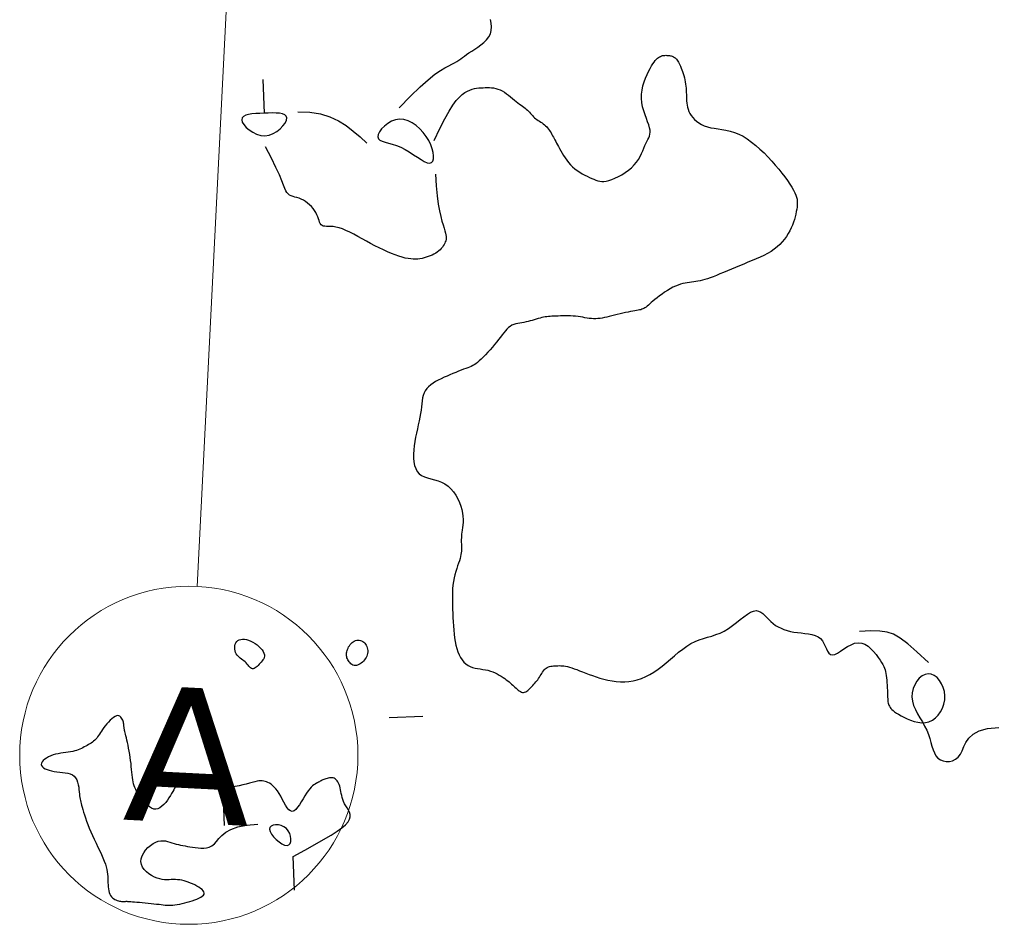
# Model space of a CAD drawing. Header units: millimetres. Extents: x 32690613 to 32693367, y 5343692 to 5344708.
# Tile 79 of 256: x 32692401 to 32692430, y 5343789 to 5343816. Entities that reach past the tile are written whole.
import ezdxf

# ---------------------------------------------------------------- set-up
doc = ezdxf.new("R2010")
doc.units = ezdxf.units.MM
doc.header["$LTSCALE"] = 20
doc.layers.get('0').update_dxf_attribs({"lineweight": 18})
doc.layers.get('Defpoints').update_dxf_attribs({"color": 11, "lineweight": 18})
doc.layers.add('02-DGM_HL_493.50', color=112, linetype='Continuous')
doc.styles.add('Verdana', font='verdana.ttf')

# ---------------------------------------------------------------- blocks, each defined once
blk = doc.blocks.new('A$C78070446')
blk.add_line((4469733.773, 5343068.963), (4469667.482, 5342330.093))
blk.add_circle((4469667.036, 5342325.113), 5)
at = {"insert": (4469667.036, 5342325.113), "char_height": 4, "attachment_point": 5, "rotation": 354.86, "line_spacing_factor": 0.252012, "style": 'Verdana'}
blk.add_mtext('A', dxfattribs=at)

msp = doc.modelspace()

# ---------------------------------------------------------------- linework, layer by layer
at = {"layer": '02-DGM_HL_493.50', "elevation": 493.5, "flags": 128}
for points in [[(32692412.355, 5343813.305), (32692412.689, 5343813.654), (32692412.972, 5343813.929), (32692413.21, 5343814.14), (32692413.409, 5343814.298), (32692413.573, 5343814.412), (32692413.707, 5343814.493), (32692413.818, 5343814.551), (32692413.91, 5343814.596), (32692413.988, 5343814.637), (32692414.056, 5343814.677), (32692414.116, 5343814.716), (32692414.173, 5343814.755), (32692414.228, 5343814.795), (32692414.285, 5343814.836), (32692414.348, 5343814.881), (32692414.419, 5343814.929), (32692414.5, 5343814.981), (32692414.589, 5343815.038), (32692414.681, 5343815.099), (32692414.772, 5343815.167), (32692414.859, 5343815.239), (32692414.937, 5343815.318), (32692415.002, 5343815.403), (32692415.05, 5343815.495), (32692415.077, 5343815.594), (32692415.086, 5343815.699), (32692415.078, 5343815.809), (32692415.054, 5343815.923)], [(32692413.394, 5343812.345), (32692413.556, 5343812.693), (32692413.701, 5343812.977), (32692413.828, 5343813.204), (32692413.942, 5343813.383), (32692414.044, 5343813.52), (32692414.135, 5343813.623), (32692414.219, 5343813.699), (32692414.298, 5343813.756), (32692414.372, 5343813.801), (32692414.444, 5343813.834), (32692414.513, 5343813.859), (32692414.58, 5343813.877), (32692414.645, 5343813.888), (32692414.708, 5343813.896), (32692414.771, 5343813.9), (32692414.834, 5343813.902), (32692414.896, 5343813.905), (32692414.959, 5343813.906), (32692415.021, 5343813.905), (32692415.084, 5343813.902), (32692415.147, 5343813.894), (32692415.21, 5343813.882), (32692415.273, 5343813.864), (32692415.337, 5343813.839), (32692415.401, 5343813.806), (32692415.464, 5343813.768), (32692415.527, 5343813.724), (32692415.589, 5343813.678), (32692415.65, 5343813.629), (32692415.708, 5343813.581), (32692415.764, 5343813.534), (32692415.817, 5343813.49), (32692415.867, 5343813.451), (32692415.914, 5343813.415), (32692415.959, 5343813.382), (32692416, 5343813.352), (32692416.039, 5343813.323), (32692416.076, 5343813.294), (32692416.111, 5343813.266), (32692416.144, 5343813.236), (32692416.176, 5343813.206), (32692416.207, 5343813.174), (32692416.237, 5343813.141), (32692416.267, 5343813.108), (32692416.297, 5343813.076), (32692416.328, 5343813.044), (32692416.36, 5343813.014), (32692416.393, 5343812.985), (32692416.429, 5343812.958), (32692416.465, 5343812.933), (32692416.503, 5343812.908), (32692416.541, 5343812.884), (32692416.579, 5343812.86), (32692416.616, 5343812.835), (32692416.651, 5343812.808), (32692416.685, 5343812.779), (32692416.716, 5343812.748), (32692416.745, 5343812.714), (32692416.772, 5343812.679), (32692416.798, 5343812.641), (32692416.822, 5343812.603), (32692416.846, 5343812.563), (32692416.868, 5343812.522), (32692416.891, 5343812.482), (32692416.913, 5343812.441), (32692416.936, 5343812.399), (32692416.96, 5343812.356), (32692416.984, 5343812.312), (32692417.011, 5343812.264), (32692417.038, 5343812.214), (32692417.068, 5343812.159), (32692417.1, 5343812.101), (32692417.136, 5343812.037), (32692417.174, 5343811.97), (32692417.215, 5343811.9), (32692417.26, 5343811.829), (32692417.31, 5343811.758), (32692417.363, 5343811.689), (32692417.421, 5343811.622), (32692417.483, 5343811.56), (32692417.55, 5343811.502), (32692417.621, 5343811.45), (32692417.694, 5343811.402), (32692417.769, 5343811.359), (32692417.843, 5343811.319), (32692417.916, 5343811.283), (32692417.986, 5343811.25), (32692418.052, 5343811.22), (32692418.114, 5343811.193), (32692418.171, 5343811.169), (32692418.228, 5343811.15), (32692418.285, 5343811.136), (32692418.344, 5343811.128), (32692418.408, 5343811.129), (32692418.477, 5343811.138), (32692418.555, 5343811.157), (32692418.642, 5343811.186), (32692418.736, 5343811.225), (32692418.835, 5343811.273), (32692418.936, 5343811.33), (32692419.035, 5343811.393), (32692419.131, 5343811.463), (32692419.221, 5343811.537), (32692419.302, 5343811.617), (32692419.371, 5343811.699), (32692419.43, 5343811.784), (32692419.48, 5343811.869), (32692419.523, 5343811.954), (32692419.56, 5343812.036), (32692419.593, 5343812.115), (32692419.623, 5343812.189), (32692419.652, 5343812.256), (32692419.681, 5343812.316), (32692419.708, 5343812.371), (32692419.733, 5343812.422), (32692419.753, 5343812.474), (32692419.767, 5343812.526), (32692419.774, 5343812.583), (32692419.772, 5343812.647), (32692419.759, 5343812.719), (32692419.735, 5343812.802), (32692419.702, 5343812.894), (32692419.664, 5343812.996), (32692419.624, 5343813.104), (32692419.586, 5343813.219), (32692419.553, 5343813.338), (32692419.529, 5343813.461), (32692419.517, 5343813.585), (32692419.519, 5343813.71), (32692419.535, 5343813.834), (32692419.561, 5343813.955), (32692419.597, 5343814.073), (32692419.638, 5343814.185), (32692419.683, 5343814.289), (32692419.729, 5343814.385), (32692419.774, 5343814.471), (32692419.816, 5343814.545), (32692419.855, 5343814.608), (32692419.892, 5343814.661), (32692419.926, 5343814.706), (32692419.959, 5343814.743), (32692419.991, 5343814.772), (32692420.022, 5343814.796), (32692420.052, 5343814.815), (32692420.083, 5343814.83), (32692420.114, 5343814.842), (32692420.144, 5343814.85), (32692420.175, 5343814.855), (32692420.205, 5343814.859), (32692420.235, 5343814.86), (32692420.264, 5343814.859), (32692420.292, 5343814.858), (32692420.32, 5343814.855), (32692420.347, 5343814.852), (32692420.374, 5343814.847), (32692420.399, 5343814.841), (32692420.424, 5343814.834), (32692420.447, 5343814.824), (32692420.47, 5343814.813), (32692420.492, 5343814.799), (32692420.513, 5343814.783), (32692420.533, 5343814.764), (32692420.553, 5343814.743), (32692420.572, 5343814.718), (32692420.592, 5343814.689), (32692420.611, 5343814.657), (32692420.631, 5343814.621), (32692420.651, 5343814.58), (32692420.672, 5343814.535), (32692420.693, 5343814.485), (32692420.713, 5343814.433), (32692420.734, 5343814.377), (32692420.753, 5343814.319), (32692420.771, 5343814.259), (32692420.788, 5343814.197), (32692420.802, 5343814.136), (32692420.813, 5343814.073), (32692420.823, 5343814.011), (32692420.83, 5343813.949), (32692420.836, 5343813.887), (32692420.84, 5343813.824), (32692420.844, 5343813.762), (32692420.846, 5343813.699), (32692420.849, 5343813.637), (32692420.851, 5343813.575), (32692420.855, 5343813.512), (32692420.861, 5343813.45), (32692420.869, 5343813.388), (32692420.881, 5343813.326), (32692420.899, 5343813.264), (32692420.922, 5343813.202), (32692420.952, 5343813.141), (32692420.989, 5343813.08), (32692421.035, 5343813.02), (32692421.088, 5343812.963), (32692421.148, 5343812.909), (32692421.217, 5343812.859), (32692421.293, 5343812.814), (32692421.376, 5343812.775), (32692421.468, 5343812.744), (32692421.566, 5343812.72), (32692421.671, 5343812.701), (32692421.782, 5343812.684), (32692421.898, 5343812.667), (32692422.018, 5343812.646), (32692422.141, 5343812.618), (32692422.266, 5343812.58), (32692422.393, 5343812.53), (32692422.521, 5343812.465), (32692422.648, 5343812.386), (32692422.775, 5343812.295), (32692422.9, 5343812.195), (32692423.023, 5343812.087), (32692423.142, 5343811.973), (32692423.258, 5343811.854), (32692423.37, 5343811.734), (32692423.476, 5343811.613), (32692423.576, 5343811.494), (32692423.67, 5343811.376), (32692423.756, 5343811.263), (32692423.835, 5343811.154), (32692423.904, 5343811.051), (32692423.965, 5343810.956), (32692424.015, 5343810.87), (32692424.055, 5343810.793), (32692424.084, 5343810.724), (32692424.106, 5343810.661), (32692424.119, 5343810.603), (32692424.126, 5343810.547), (32692424.127, 5343810.491), (32692424.124, 5343810.434), (32692424.118, 5343810.373), (32692424.108, 5343810.308), (32692424.096, 5343810.238), (32692424.081, 5343810.164), (32692424.063, 5343810.086), (32692424.041, 5343810.006), (32692424.014, 5343809.924), (32692423.983, 5343809.84), (32692423.947, 5343809.755), (32692423.906, 5343809.67), (32692423.86, 5343809.586), (32692423.807, 5343809.502), (32692423.748, 5343809.421), (32692423.683, 5343809.341), (32692423.611, 5343809.265), (32692423.531, 5343809.192), (32692423.444, 5343809.124), (32692423.349, 5343809.06), (32692423.247, 5343809), (32692423.139, 5343808.944), (32692423.025, 5343808.891), (32692422.908, 5343808.839), (32692422.788, 5343808.789), (32692422.666, 5343808.739), (32692422.543, 5343808.688), (32692422.42, 5343808.637), (32692422.299, 5343808.586), (32692422.178, 5343808.535), (32692422.061, 5343808.485), (32692421.948, 5343808.438), (32692421.84, 5343808.393), (32692421.737, 5343808.351), (32692421.641, 5343808.314), (32692421.552, 5343808.281), (32692421.47, 5343808.253), (32692421.393, 5343808.23), (32692421.322, 5343808.21), (32692421.254, 5343808.193), (32692421.189, 5343808.179), (32692421.125, 5343808.167), (32692421.063, 5343808.158), (32692421.001, 5343808.15), (32692420.938, 5343808.142), (32692420.874, 5343808.133), (32692420.809, 5343808.123), (32692420.742, 5343808.109), (32692420.673, 5343808.091), (32692420.601, 5343808.067), (32692420.526, 5343808.037), (32692420.447, 5343807.999), (32692420.367, 5343807.954), (32692420.285, 5343807.905), (32692420.204, 5343807.852), (32692420.126, 5343807.798), (32692420.05, 5343807.743), (32692419.98, 5343807.689), (32692419.916, 5343807.638), (32692419.859, 5343807.59), (32692419.808, 5343807.547), (32692419.764, 5343807.509), (32692419.724, 5343807.474), (32692419.688, 5343807.443), (32692419.655, 5343807.416), (32692419.623, 5343807.394), (32692419.592, 5343807.375), (32692419.562, 5343807.36), (32692419.53, 5343807.348), (32692419.496, 5343807.338), (32692419.459, 5343807.33), (32692419.418, 5343807.322), (32692419.372, 5343807.315), (32692419.32, 5343807.306), (32692419.262, 5343807.295), (32692419.196, 5343807.282), (32692419.124, 5343807.267), (32692419.047, 5343807.25), (32692418.967, 5343807.232), (32692418.885, 5343807.212), (32692418.803, 5343807.193), (32692418.721, 5343807.173), (32692418.642, 5343807.154), (32692418.566, 5343807.136), (32692418.494, 5343807.119), (32692418.425, 5343807.104), (32692418.358, 5343807.091), (32692418.293, 5343807.081), (32692418.229, 5343807.074), (32692418.166, 5343807.07), (32692418.103, 5343807.069), (32692418.04, 5343807.073), (32692417.977, 5343807.08), (32692417.913, 5343807.089), (32692417.848, 5343807.1), (32692417.782, 5343807.112), (32692417.714, 5343807.124), (32692417.644, 5343807.134), (32692417.572, 5343807.143), (32692417.498, 5343807.149), (32692417.422, 5343807.153), (32692417.345, 5343807.155), (32692417.269, 5343807.156), (32692417.195, 5343807.155), (32692417.122, 5343807.153), (32692417.053, 5343807.15), (32692416.988, 5343807.148), (32692416.928, 5343807.146), (32692416.872, 5343807.143), (32692416.82, 5343807.14), (32692416.77, 5343807.136), (32692416.721, 5343807.131), (32692416.672, 5343807.124), (32692416.623, 5343807.115), (32692416.573, 5343807.104), (32692416.52, 5343807.09), (32692416.465, 5343807.075), (32692416.408, 5343807.057), (32692416.35, 5343807.04), (32692416.29, 5343807.022), (32692416.229, 5343807.005), (32692416.167, 5343806.989), (32692416.105, 5343806.975), (32692416.043, 5343806.963), (32692415.982, 5343806.952), (32692415.92, 5343806.942), (32692415.86, 5343806.93), (32692415.802, 5343806.916), (32692415.745, 5343806.898), (32692415.69, 5343806.875), (32692415.638, 5343806.845), (32692415.588, 5343806.808), (32692415.541, 5343806.764), (32692415.494, 5343806.713), (32692415.447, 5343806.657), (32692415.399, 5343806.595), (32692415.349, 5343806.529), (32692415.296, 5343806.458), (32692415.239, 5343806.385), (32692415.177, 5343806.308), (32692415.111, 5343806.23), (32692415.043, 5343806.153), (32692414.975, 5343806.077), (32692414.906, 5343806.005), (32692414.84, 5343805.937), (32692414.777, 5343805.876), (32692414.719, 5343805.822), (32692414.666, 5343805.778), (32692414.618, 5343805.741), (32692414.572, 5343805.71), (32692414.528, 5343805.685), (32692414.482, 5343805.662), (32692414.435, 5343805.641), (32692414.382, 5343805.62), (32692414.324, 5343805.598), (32692414.259, 5343805.574), (32692414.187, 5343805.546), (32692414.11, 5343805.516), (32692414.028, 5343805.484), (32692413.944, 5343805.45), (32692413.857, 5343805.414), (32692413.769, 5343805.376), (32692413.681, 5343805.337), (32692413.595, 5343805.296), (32692413.512, 5343805.254), (32692413.431, 5343805.21), (32692413.356, 5343805.163), (32692413.287, 5343805.113), (32692413.225, 5343805.059), (32692413.171, 5343805.002), (32692413.127, 5343804.94), (32692413.093, 5343804.874), (32692413.067, 5343804.802), (32692413.048, 5343804.726), (32692413.034, 5343804.645), (32692413.023, 5343804.558), (32692413.013, 5343804.466), (32692413.001, 5343804.37), (32692412.986, 5343804.267), (32692412.967, 5343804.16), (32692412.945, 5343804.048), (32692412.919, 5343803.931), (32692412.893, 5343803.812), (32692412.867, 5343803.69), (32692412.842, 5343803.566), (32692412.82, 5343803.441), (32692412.801, 5343803.315), (32692412.788, 5343803.19), (32692412.781, 5343803.067), (32692412.782, 5343802.948), (32692412.792, 5343802.835), (32692412.812, 5343802.731), (32692412.843, 5343802.636), (32692412.887, 5343802.554), (32692412.945, 5343802.487), (32692413.017, 5343802.434), (32692413.101, 5343802.394), (32692413.195, 5343802.361), (32692413.295, 5343802.333), (32692413.399, 5343802.306), (32692413.504, 5343802.274), (32692413.608, 5343802.234), (32692413.707, 5343802.183), (32692413.8, 5343802.116), (32692413.885, 5343802.037), (32692413.961, 5343801.946), (32692414.03, 5343801.848), (32692414.089, 5343801.744), (32692414.139, 5343801.637), (32692414.179, 5343801.529), (32692414.21, 5343801.424), (32692414.229, 5343801.323), (32692414.24, 5343801.227), (32692414.244, 5343801.136), (32692414.242, 5343801.05), (32692414.235, 5343800.969), (32692414.226, 5343800.893), (32692414.217, 5343800.822), (32692414.208, 5343800.757), (32692414.201, 5343800.696), (32692414.196, 5343800.641), (32692414.193, 5343800.589), (32692414.192, 5343800.541), (32692414.192, 5343800.495), (32692414.192, 5343800.451), (32692414.194, 5343800.409), (32692414.195, 5343800.367), (32692414.197, 5343800.325), (32692414.198, 5343800.283), (32692414.197, 5343800.239), (32692414.195, 5343800.193), (32692414.19, 5343800.145), (32692414.182, 5343800.093), (32692414.171, 5343800.037), (32692414.155, 5343799.976), (32692414.134, 5343799.91), (32692414.11, 5343799.839), (32692414.083, 5343799.762), (32692414.055, 5343799.681), (32692414.028, 5343799.593), (32692414.001, 5343799.501), (32692413.978, 5343799.404), (32692413.959, 5343799.302), (32692413.945, 5343799.194), (32692413.935, 5343799.083), (32692413.93, 5343798.967), (32692413.928, 5343798.849), (32692413.929, 5343798.728), (32692413.931, 5343798.605), (32692413.935, 5343798.48), (32692413.94, 5343798.356), (32692413.945, 5343798.231), (32692413.951, 5343798.107), (32692413.958, 5343797.984), (32692413.966, 5343797.863), (32692413.978, 5343797.745), (32692413.992, 5343797.631), (32692414.01, 5343797.52), (32692414.033, 5343797.414), (32692414.06, 5343797.314), (32692414.092, 5343797.219), (32692414.13, 5343797.132), (32692414.172, 5343797.051), (32692414.219, 5343796.979), (32692414.271, 5343796.915), (32692414.328, 5343796.861), (32692414.39, 5343796.816), (32692414.456, 5343796.782), (32692414.526, 5343796.757), (32692414.599, 5343796.738), (32692414.675, 5343796.723), (32692414.751, 5343796.712), (32692414.828, 5343796.701), (32692414.904, 5343796.688), (32692414.979, 5343796.673), (32692415.051, 5343796.652), (32692415.121, 5343796.627), (32692415.188, 5343796.599), (32692415.252, 5343796.567), (32692415.313, 5343796.533), (32692415.371, 5343796.498), (32692415.425, 5343796.463), (32692415.475, 5343796.428), (32692415.521, 5343796.394), (32692415.564, 5343796.361), (32692415.604, 5343796.329), (32692415.642, 5343796.297), (32692415.677, 5343796.266), (32692415.711, 5343796.236), (32692415.744, 5343796.206), (32692415.777, 5343796.176), (32692415.809, 5343796.146), (32692415.842, 5343796.117), (32692415.874, 5343796.09), (32692415.906, 5343796.066), (32692415.938, 5343796.046), (32692415.97, 5343796.031), (32692416.002, 5343796.021), (32692416.033, 5343796.019), (32692416.064, 5343796.024), (32692416.095, 5343796.036), (32692416.126, 5343796.053), (32692416.156, 5343796.076), (32692416.186, 5343796.102), (32692416.216, 5343796.132), (32692416.246, 5343796.163), (32692416.276, 5343796.195), (32692416.306, 5343796.228), (32692416.336, 5343796.26), (32692416.366, 5343796.293), (32692416.395, 5343796.327), (32692416.423, 5343796.361), (32692416.45, 5343796.395), (32692416.477, 5343796.431), (32692416.502, 5343796.468), (32692416.526, 5343796.506), (32692416.549, 5343796.544), (32692416.572, 5343796.582), (32692416.595, 5343796.619), (32692416.619, 5343796.654), (32692416.644, 5343796.687), (32692416.671, 5343796.715), (32692416.7, 5343796.74), (32692416.732, 5343796.76), (32692416.766, 5343796.775), (32692416.802, 5343796.786), (32692416.84, 5343796.794), (32692416.88, 5343796.8), (32692416.92, 5343796.803), (32692416.961, 5343796.806), (32692417.003, 5343796.807), (32692417.045, 5343796.809), (32692417.087, 5343796.81), (32692417.131, 5343796.809), (32692417.177, 5343796.807), (32692417.225, 5343796.802), (32692417.277, 5343796.795), (32692417.333, 5343796.783), (32692417.394, 5343796.767), (32692417.46, 5343796.746), (32692417.531, 5343796.721), (32692417.608, 5343796.692), (32692417.69, 5343796.66), (32692417.777, 5343796.626), (32692417.87, 5343796.59), (32692417.968, 5343796.553), (32692418.071, 5343796.515), (32692418.179, 5343796.478), (32692418.292, 5343796.442), (32692418.408, 5343796.409), (32692418.528, 5343796.38), (32692418.65, 5343796.357), (32692418.773, 5343796.34), (32692418.898, 5343796.33), (32692419.023, 5343796.33), (32692419.148, 5343796.34), (32692419.272, 5343796.361), (32692419.396, 5343796.392), (32692419.52, 5343796.433), (32692419.643, 5343796.485), (32692419.765, 5343796.547), (32692419.888, 5343796.619), (32692420.009, 5343796.702), (32692420.131, 5343796.795), (32692420.252, 5343796.895), (32692420.373, 5343796.999), (32692420.494, 5343797.104), (32692420.615, 5343797.206), (32692420.737, 5343797.302), (32692420.858, 5343797.389), (32692420.98, 5343797.463), (32692421.103, 5343797.523), (32692421.226, 5343797.572), (32692421.35, 5343797.612), (32692421.474, 5343797.649), (32692421.597, 5343797.686), (32692421.721, 5343797.727), (32692421.844, 5343797.775), (32692421.967, 5343797.835), (32692422.089, 5343797.91), (32692422.209, 5343797.994), (32692422.326, 5343798.084), (32692422.44, 5343798.173), (32692422.548, 5343798.258), (32692422.651, 5343798.331), (32692422.746, 5343798.389), (32692422.833, 5343798.425), (32692422.911, 5343798.437), (32692422.982, 5343798.426), (32692423.046, 5343798.396), (32692423.107, 5343798.352), (32692423.166, 5343798.298), (32692423.224, 5343798.237), (32692423.283, 5343798.174), (32692423.346, 5343798.112), (32692423.413, 5343798.054), (32692423.486, 5343798.002), (32692423.563, 5343797.956), (32692423.645, 5343797.915), (32692423.733, 5343797.879), (32692423.825, 5343797.849), (32692423.923, 5343797.824), (32692424.025, 5343797.804), (32692424.132, 5343797.79), (32692424.241, 5343797.778), (32692424.351, 5343797.766), (32692424.458, 5343797.752), (32692424.56, 5343797.732), (32692424.654, 5343797.704), (32692424.739, 5343797.665), (32692424.811, 5343797.613), (32692424.869, 5343797.546), (32692424.916, 5343797.468), (32692424.955, 5343797.387), (32692424.99, 5343797.307), (32692425.024, 5343797.235), (32692425.062, 5343797.177), (32692425.108, 5343797.139), (32692425.163, 5343797.126), (32692425.233, 5343797.143), (32692425.314, 5343797.184), (32692425.405, 5343797.241), (32692425.504, 5343797.306), (32692425.608, 5343797.372), (32692425.715, 5343797.429), (32692425.822, 5343797.471), (32692425.928, 5343797.49), (32692426.03, 5343797.479), (32692426.127, 5343797.442), (32692426.219, 5343797.384), (32692426.305, 5343797.312), (32692426.384, 5343797.229), (32692426.455, 5343797.141), (32692426.519, 5343797.054), (32692426.573, 5343796.973), (32692426.619, 5343796.902), (32692426.655, 5343796.84), (32692426.685, 5343796.784), (32692426.708, 5343796.733), (32692426.725, 5343796.684), (32692426.739, 5343796.633), (32692426.749, 5343796.58), (32692426.758, 5343796.521), (32692426.765, 5343796.455), (32692426.771, 5343796.384), (32692426.777, 5343796.308), (32692426.781, 5343796.23), (32692426.785, 5343796.153), (32692426.789, 5343796.077), (32692426.792, 5343796.005), (32692426.794, 5343795.939), (32692426.797, 5343795.88), (32692426.799, 5343795.828), (32692426.803, 5343795.782), (32692426.807, 5343795.741), (32692426.814, 5343795.704), (32692426.822, 5343795.67), (32692426.834, 5343795.638), (32692426.849, 5343795.608), (32692426.868, 5343795.577), (32692426.892, 5343795.546), (32692426.922, 5343795.514), (32692426.958, 5343795.481), (32692427.003, 5343795.447), (32692427.056, 5343795.41), (32692427.119, 5343795.371), (32692427.193, 5343795.329), (32692427.279, 5343795.284), (32692427.374, 5343795.239), (32692427.476, 5343795.197), (32692427.584, 5343795.162), (32692427.694, 5343795.136), (32692427.805, 5343795.124), (32692427.915, 5343795.129), (32692428.02, 5343795.153), (32692428.12, 5343795.199), (32692428.211, 5343795.266), (32692428.293, 5343795.35), (32692428.363, 5343795.448), (32692428.42, 5343795.557), (32692428.461, 5343795.674), (32692428.486, 5343795.797), (32692428.491, 5343795.922), (32692428.476, 5343796.046), (32692428.443, 5343796.165), (32692428.394, 5343796.276), (32692428.331, 5343796.374), (32692428.258, 5343796.457), (32692428.177, 5343796.519), (32692428.089, 5343796.558), (32692427.998, 5343796.57), (32692427.907, 5343796.551), (32692427.818, 5343796.505), (32692427.734, 5343796.436), (32692427.66, 5343796.348), (32692427.597, 5343796.245), (32692427.55, 5343796.13), (32692427.521, 5343796.008), (32692427.514, 5343795.884), (32692427.53, 5343795.759), (32692427.567, 5343795.636), (32692427.62, 5343795.513), (32692427.683, 5343795.39), (32692427.753, 5343795.268), (32692427.824, 5343795.145), (32692427.892, 5343795.023), (32692427.952, 5343794.9), (32692428.002, 5343794.777), (32692428.042, 5343794.656), (32692428.076, 5343794.538), (32692428.109, 5343794.427), (32692428.142, 5343794.323), (32692428.18, 5343794.229), (32692428.227, 5343794.147), (32692428.285, 5343794.079), (32692428.357, 5343794.027), (32692428.439, 5343793.993), (32692428.529, 5343793.976), (32692428.622, 5343793.978), (32692428.715, 5343793.999), (32692428.802, 5343794.041), (32692428.881, 5343794.104), (32692428.948, 5343794.188), (32692429.001, 5343794.295), (32692429.051, 5343794.415), (32692429.113, 5343794.542), (32692429.2, 5343794.667), (32692429.327, 5343794.782), (32692429.507, 5343794.879), (32692429.755, 5343794.948), (32692430.084, 5343794.983)], [(32692408.319, 5343814.148), (32692408.358, 5343813.149)], [(32692409.358, 5343813.188), (32692409.711, 5343813.179), (32692410.025, 5343813.128), (32692410.305, 5343813.04), (32692410.556, 5343812.922), (32692410.786, 5343812.78), (32692410.998, 5343812.619), (32692411.2, 5343812.446), (32692411.395, 5343812.267)], [(32692413.433, 5343811.346), (32692413.452, 5343811), (32692413.478, 5343810.707), (32692413.51, 5343810.461), (32692413.546, 5343810.258), (32692413.582, 5343810.091), (32692413.619, 5343809.954), (32692413.653, 5343809.843), (32692413.683, 5343809.75), (32692413.706, 5343809.672), (32692413.724, 5343809.605), (32692413.736, 5343809.547), (32692413.742, 5343809.498), (32692413.743, 5343809.454), (32692413.74, 5343809.415), (32692413.732, 5343809.378), (32692413.719, 5343809.341), (32692413.703, 5343809.304), (32692413.683, 5343809.265), (32692413.659, 5343809.226), (32692413.632, 5343809.187), (32692413.6, 5343809.148), (32692413.564, 5343809.111), (32692413.525, 5343809.074), (32692413.481, 5343809.04), (32692413.434, 5343809.008), (32692413.382, 5343808.979), (32692413.328, 5343808.952), (32692413.272, 5343808.928), (32692413.213, 5343808.906), (32692413.153, 5343808.887), (32692413.092, 5343808.87), (32692413.03, 5343808.856), (32692412.967, 5343808.844), (32692412.904, 5343808.836), (32692412.838, 5343808.832), (32692412.77, 5343808.832), (32692412.697, 5343808.837), (32692412.619, 5343808.848), (32692412.536, 5343808.865), (32692412.445, 5343808.889), (32692412.346, 5343808.92), (32692412.24, 5343808.958), (32692412.128, 5343809.002), (32692412.011, 5343809.052), (32692411.89, 5343809.107), (32692411.765, 5343809.167), (32692411.639, 5343809.23), (32692411.511, 5343809.297), (32692411.384, 5343809.366), (32692411.257, 5343809.436), (32692411.132, 5343809.504), (32692411.011, 5343809.569), (32692410.893, 5343809.629), (32692410.781, 5343809.683), (32692410.675, 5343809.727), (32692410.576, 5343809.761), (32692410.485, 5343809.782), (32692410.402, 5343809.794), (32692410.328, 5343809.799), (32692410.261, 5343809.801), (32692410.203, 5343809.801), (32692410.152, 5343809.803), (32692410.109, 5343809.81), (32692410.073, 5343809.824), (32692410.044, 5343809.849), (32692410.021, 5343809.883), (32692410.001, 5343809.925), (32692409.984, 5343809.974), (32692409.966, 5343810.028), (32692409.945, 5343810.085), (32692409.921, 5343810.145), (32692409.891, 5343810.207), (32692409.854, 5343810.268), (32692409.81, 5343810.327), (32692409.76, 5343810.385), (32692409.705, 5343810.439), (32692409.646, 5343810.489), (32692409.585, 5343810.535), (32692409.522, 5343810.574), (32692409.459, 5343810.607), (32692409.395, 5343810.632), (32692409.333, 5343810.652), (32692409.273, 5343810.669), (32692409.216, 5343810.686), (32692409.162, 5343810.705), (32692409.114, 5343810.728), (32692409.071, 5343810.759), (32692409.034, 5343810.799), (32692409.003, 5343810.851), (32692408.973, 5343810.923), (32692408.936, 5343811.021), (32692408.885, 5343811.152), (32692408.812, 5343811.324), (32692408.712, 5343811.542), (32692408.576, 5343811.815), (32692408.397, 5343812.15)], [(32692428.008, 5343796.904), (32692427.663, 5343797.221), (32692427.392, 5343797.458), (32692427.17, 5343797.627), (32692426.974, 5343797.739), (32692426.78, 5343797.804), (32692426.564, 5343797.832), (32692426.302, 5343797.836), (32692425.97, 5343797.825)], [(32692409.217, 5343791.166), (32692409.562, 5343791.356), (32692409.863, 5343791.523), (32692410.121, 5343791.669), (32692410.339, 5343791.799), (32692410.519, 5343791.913), (32692410.662, 5343792.014), (32692410.77, 5343792.105), (32692410.845, 5343792.188), (32692410.89, 5343792.266), (32692410.908, 5343792.34), (32692410.906, 5343792.41), (32692410.886, 5343792.477), (32692410.855, 5343792.541), (32692410.817, 5343792.604), (32692410.778, 5343792.665), (32692410.741, 5343792.726), (32692410.711, 5343792.788), (32692410.687, 5343792.849), (32692410.669, 5343792.91), (32692410.655, 5343792.97), (32692410.643, 5343793.029), (32692410.633, 5343793.086), (32692410.623, 5343793.141), (32692410.611, 5343793.194), (32692410.598, 5343793.244), (32692410.582, 5343793.291), (32692410.563, 5343793.335), (32692410.542, 5343793.374), (32692410.518, 5343793.408), (32692410.492, 5343793.438), (32692410.464, 5343793.461), (32692410.434, 5343793.479), (32692410.401, 5343793.49), (32692410.366, 5343793.496), (32692410.33, 5343793.496), (32692410.294, 5343793.493), (32692410.258, 5343793.486), (32692410.223, 5343793.477), (32692410.189, 5343793.466), (32692410.156, 5343793.454), (32692410.127, 5343793.443), (32692410.099, 5343793.431), (32692410.073, 5343793.419), (32692410.047, 5343793.406), (32692410.021, 5343793.393), (32692409.995, 5343793.379), (32692409.968, 5343793.365), (32692409.938, 5343793.348), (32692409.906, 5343793.331), (32692409.872, 5343793.31), (32692409.835, 5343793.285), (32692409.796, 5343793.254), (32692409.754, 5343793.216), (32692409.711, 5343793.169), (32692409.665, 5343793.112), (32692409.617, 5343793.044), (32692409.566, 5343792.963), (32692409.515, 5343792.875), (32692409.461, 5343792.785), (32692409.408, 5343792.699), (32692409.353, 5343792.621), (32692409.299, 5343792.558), (32692409.246, 5343792.516), (32692409.193, 5343792.499), (32692409.142, 5343792.512), (32692409.091, 5343792.551), (32692409.042, 5343792.61), (32692408.994, 5343792.685), (32692408.946, 5343792.77), (32692408.898, 5343792.86), (32692408.851, 5343792.949), (32692408.803, 5343793.032), (32692408.755, 5343793.105), (32692408.707, 5343793.168), (32692408.659, 5343793.221), (32692408.612, 5343793.266), (32692408.565, 5343793.303), (32692408.52, 5343793.333), (32692408.475, 5343793.356), (32692408.432, 5343793.375), (32692408.39, 5343793.389), (32692408.349, 5343793.398), (32692408.305, 5343793.403), (32692408.259, 5343793.404), (32692408.208, 5343793.4), (32692408.151, 5343793.391), (32692408.086, 5343793.377), (32692408.012, 5343793.358), (32692407.927, 5343793.335), (32692407.832, 5343793.31), (32692407.729, 5343793.283), (32692407.62, 5343793.258), (32692407.504, 5343793.237), (32692407.384, 5343793.222), (32692407.261, 5343793.214), (32692407.136, 5343793.217), (32692407.01, 5343793.231), (32692406.886, 5343793.255), (32692406.764, 5343793.285), (32692406.645, 5343793.319), (32692406.532, 5343793.355), (32692406.425, 5343793.389), (32692406.327, 5343793.418), (32692406.237, 5343793.44), (32692406.159, 5343793.453), (32692406.089, 5343793.456), (32692406.029, 5343793.452), (32692405.977, 5343793.44), (32692405.931, 5343793.422), (32692405.891, 5343793.399), (32692405.856, 5343793.372), (32692405.824, 5343793.341), (32692405.795, 5343793.307), (32692405.768, 5343793.27), (32692405.742, 5343793.23), (32692405.716, 5343793.187), (32692405.688, 5343793.139), (32692405.658, 5343793.088), (32692405.625, 5343793.031), (32692405.589, 5343792.97), (32692405.547, 5343792.904), (32692405.501, 5343792.835), (32692405.451, 5343792.768), (32692405.397, 5343792.705), (32692405.341, 5343792.65), (32692405.282, 5343792.606), (32692405.222, 5343792.576), (32692405.16, 5343792.564), (32692405.097, 5343792.571), (32692405.034, 5343792.596), (32692404.972, 5343792.636), (32692404.912, 5343792.686), (32692404.853, 5343792.745), (32692404.798, 5343792.808), (32692404.747, 5343792.872), (32692404.7, 5343792.935), (32692404.659, 5343792.994), (32692404.623, 5343793.049), (32692404.591, 5343793.101), (32692404.563, 5343793.152), (32692404.54, 5343793.204), (32692404.52, 5343793.257), (32692404.503, 5343793.312), (32692404.489, 5343793.372), (32692404.477, 5343793.436), (32692404.467, 5343793.506), (32692404.458, 5343793.58), (32692404.45, 5343793.658), (32692404.443, 5343793.74), (32692404.434, 5343793.825), (32692404.425, 5343793.912), (32692404.414, 5343794.003), (32692404.401, 5343794.095), (32692404.387, 5343794.187), (32692404.371, 5343794.279), (32692404.354, 5343794.369), (32692404.337, 5343794.454), (32692404.32, 5343794.535), (32692404.304, 5343794.61), (32692404.289, 5343794.676), (32692404.276, 5343794.734), (32692404.264, 5343794.783), (32692404.253, 5343794.825), (32692404.244, 5343794.861), (32692404.236, 5343794.893), (32692404.23, 5343794.92), (32692404.225, 5343794.945), (32692404.221, 5343794.968), (32692404.219, 5343794.991), (32692404.217, 5343795.013), (32692404.216, 5343795.036), (32692404.214, 5343795.06), (32692404.211, 5343795.084), (32692404.207, 5343795.11), (32692404.201, 5343795.137), (32692404.192, 5343795.167), (32692404.18, 5343795.199), (32692404.166, 5343795.231), (32692404.147, 5343795.262), (32692404.125, 5343795.29), (32692404.099, 5343795.312), (32692404.069, 5343795.326), (32692404.034, 5343795.332), (32692403.995, 5343795.326), (32692403.952, 5343795.308), (32692403.905, 5343795.278), (32692403.856, 5343795.24), (32692403.806, 5343795.194), (32692403.756, 5343795.143), (32692403.708, 5343795.088), (32692403.662, 5343795.033), (32692403.62, 5343794.978), (32692403.583, 5343794.926), (32692403.549, 5343794.876), (32692403.52, 5343794.829), (32692403.492, 5343794.785), (32692403.465, 5343794.744), (32692403.439, 5343794.705), (32692403.412, 5343794.669), (32692403.383, 5343794.635), (32692403.352, 5343794.604), (32692403.318, 5343794.575), (32692403.282, 5343794.548), (32692403.245, 5343794.522), (32692403.206, 5343794.498), (32692403.166, 5343794.474), (32692403.126, 5343794.451), (32692403.085, 5343794.429), (32692403.044, 5343794.406), (32692403.003, 5343794.384), (32692402.96, 5343794.363), (32692402.915, 5343794.342), (32692402.867, 5343794.323), (32692402.816, 5343794.305), (32692402.762, 5343794.289), (32692402.702, 5343794.275), (32692402.638, 5343794.263), (32692402.569, 5343794.253), (32692402.497, 5343794.243), (32692402.422, 5343794.233), (32692402.347, 5343794.221), (32692402.271, 5343794.207), (32692402.196, 5343794.19), (32692402.122, 5343794.169), (32692402.052, 5343794.143), (32692401.986, 5343794.112), (32692401.926, 5343794.079), (32692401.874, 5343794.043), (32692401.831, 5343794.005), (32692401.798, 5343793.967), (32692401.778, 5343793.928), (32692401.772, 5343793.891), (32692401.781, 5343793.856), (32692401.804, 5343793.822), (32692401.84, 5343793.792), (32692401.886, 5343793.763), (32692401.943, 5343793.738), (32692402.007, 5343793.717), (32692402.079, 5343793.698), (32692402.155, 5343793.684), (32692402.236, 5343793.673), (32692402.318, 5343793.664), (32692402.4, 5343793.655), (32692402.48, 5343793.644), (32692402.557, 5343793.629), (32692402.627, 5343793.608), (32692402.691, 5343793.579), (32692402.745, 5343793.54), (32692402.788, 5343793.489), (32692402.821, 5343793.429), (32692402.847, 5343793.362), (32692402.865, 5343793.29), (32692402.878, 5343793.217), (32692402.887, 5343793.144), (32692402.893, 5343793.075), (32692402.899, 5343793.012), (32692402.904, 5343792.957), (32692402.911, 5343792.908), (32692402.918, 5343792.863), (32692402.927, 5343792.82), (32692402.937, 5343792.777), (32692402.95, 5343792.731), (32692402.964, 5343792.681), (32692402.981, 5343792.623), (32692403, 5343792.557), (32692403.023, 5343792.482), (32692403.048, 5343792.4), (32692403.077, 5343792.31), (32692403.11, 5343792.215), (32692403.147, 5343792.114), (32692403.188, 5343792.008), (32692403.234, 5343791.899), (32692403.284, 5343791.787), (32692403.338, 5343791.674), (32692403.393, 5343791.56), (32692403.448, 5343791.447), (32692403.501, 5343791.336), (32692403.551, 5343791.229), (32692403.596, 5343791.127), (32692403.635, 5343791.031), (32692403.666, 5343790.942), (32692403.69, 5343790.86), (32692403.708, 5343790.783), (32692403.72, 5343790.711), (32692403.729, 5343790.643), (32692403.735, 5343790.578), (32692403.738, 5343790.514), (32692403.741, 5343790.451), (32692403.744, 5343790.389), (32692403.747, 5343790.327), (32692403.751, 5343790.267), (32692403.758, 5343790.209), (32692403.767, 5343790.154), (32692403.78, 5343790.103), (32692403.796, 5343790.056), (32692403.818, 5343790.014), (32692403.844, 5343789.977), (32692403.875, 5343789.946), (32692403.909, 5343789.92), (32692403.944, 5343789.898), (32692403.981, 5343789.881), (32692404.018, 5343789.867), (32692404.053, 5343789.856), (32692404.086, 5343789.848), (32692404.116, 5343789.843), (32692404.143, 5343789.839), (32692404.167, 5343789.838), (32692404.189, 5343789.837), (32692404.21, 5343789.838), (32692404.229, 5343789.838), (32692404.247, 5343789.84), (32692404.265, 5343789.84), (32692404.283, 5343789.841), (32692404.303, 5343789.841), (32692404.325, 5343789.84), (32692404.352, 5343789.838), (32692404.384, 5343789.836), (32692404.423, 5343789.833), (32692404.471, 5343789.829), (32692404.528, 5343789.824), (32692404.596, 5343789.818), (32692404.673, 5343789.811), (32692404.756, 5343789.804), (32692404.843, 5343789.796), (32692404.931, 5343789.788), (32692405.019, 5343789.779), (32692405.103, 5343789.77), (32692405.182, 5343789.761), (32692405.253, 5343789.752), (32692405.317, 5343789.744), (32692405.377, 5343789.736), (32692405.433, 5343789.73), (32692405.488, 5343789.726), (32692405.543, 5343789.724), (32692405.6, 5343789.725), (32692405.66, 5343789.729), (32692405.724, 5343789.736), (32692405.793, 5343789.746), (32692405.865, 5343789.76), (32692405.939, 5343789.776), (32692406.015, 5343789.794), (32692406.09, 5343789.815), (32692406.165, 5343789.836), (32692406.238, 5343789.86), (32692406.309, 5343789.884), (32692406.375, 5343789.909), (32692406.435, 5343789.935), (32692406.488, 5343789.962), (32692406.531, 5343789.991), (32692406.564, 5343790.021), (32692406.585, 5343790.052), (32692406.591, 5343790.085), (32692406.582, 5343790.119), (32692406.56, 5343790.153), (32692406.525, 5343790.189), (32692406.481, 5343790.224), (32692406.429, 5343790.259), (32692406.372, 5343790.293), (32692406.31, 5343790.325), (32692406.247, 5343790.355), (32692406.183, 5343790.382), (32692406.12, 5343790.407), (32692406.056, 5343790.428), (32692405.993, 5343790.447), (32692405.93, 5343790.462), (32692405.867, 5343790.474), (32692405.804, 5343790.481), (32692405.741, 5343790.485), (32692405.679, 5343790.485), (32692405.616, 5343790.483), (32692405.552, 5343790.48), (32692405.486, 5343790.479), (32692405.419, 5343790.481), (32692405.348, 5343790.488), (32692405.275, 5343790.502), (32692405.198, 5343790.525), (32692405.117, 5343790.558), (32692405.035, 5343790.602), (32692404.956, 5343790.654), (32692404.883, 5343790.714), (32692404.819, 5343790.781), (32692404.768, 5343790.854), (32692404.734, 5343790.933), (32692404.72, 5343791.015), (32692404.728, 5343791.101), (32692404.755, 5343791.187), (32692404.8, 5343791.272), (32692404.858, 5343791.353), (32692404.926, 5343791.428), (32692405, 5343791.494), (32692405.078, 5343791.549), (32692405.156, 5343791.591), (32692405.231, 5343791.618), (32692405.304, 5343791.631), (32692405.373, 5343791.633), (32692405.441, 5343791.626), (32692405.507, 5343791.612), (32692405.572, 5343791.594), (32692405.636, 5343791.574), (32692405.7, 5343791.554), (32692405.763, 5343791.535), (32692405.827, 5343791.519), (32692405.891, 5343791.504), (32692405.957, 5343791.491), (32692406.025, 5343791.478), (32692406.096, 5343791.466), (32692406.169, 5343791.454), (32692406.246, 5343791.442), (32692406.326, 5343791.429), (32692406.409, 5343791.419), (32692406.494, 5343791.413), (32692406.578, 5343791.413), (32692406.661, 5343791.424), (32692406.741, 5343791.446), (32692406.818, 5343791.483), (32692406.889, 5343791.538), (32692406.955, 5343791.61), (32692407.026, 5343791.696), (32692407.113, 5343791.788), (32692407.227, 5343791.881), (32692407.379, 5343791.967), (32692407.581, 5343792.041), (32692407.844, 5343792.096), (32692408.179, 5343792.126)], [(32692412.059, 5343795.28), (32692413.058, 5343795.319)], [(32692407.141, 5343793.086), (32692407.18, 5343792.087)], [(32692409.256, 5343790.167), (32692409.217, 5343791.166)]]:
    msp.add_lwpolyline(points, dxfattribs=at)
for points in [[(32692408.358, 5343813.149), (32692408.234, 5343813.144), (32692408.114, 5343813.137), (32692408.002, 5343813.126), (32692407.901, 5343813.11), (32692407.817, 5343813.087), (32692407.752, 5343813.055), (32692407.712, 5343813.012), (32692407.699, 5343812.956), (32692407.716, 5343812.888), (32692407.762, 5343812.81), (32692407.831, 5343812.73), (32692407.919, 5343812.652), (32692408.023, 5343812.583), (32692408.138, 5343812.528), (32692408.26, 5343812.493), (32692408.384, 5343812.483), (32692408.508, 5343812.502), (32692408.627, 5343812.547), (32692408.737, 5343812.611), (32692408.835, 5343812.688), (32692408.917, 5343812.772), (32692408.98, 5343812.858), (32692409.019, 5343812.939), (32692409.031, 5343813.008), (32692409.014, 5343813.063), (32692408.97, 5343813.103), (32692408.903, 5343813.13), (32692408.817, 5343813.146), (32692408.716, 5343813.154), (32692408.603, 5343813.156), (32692408.483, 5343813.154)], [(32692413.227, 5343812.338), (32692413.152, 5343812.46), (32692413.064, 5343812.577), (32692412.964, 5343812.686), (32692412.855, 5343812.783), (32692412.739, 5343812.863), (32692412.618, 5343812.924), (32692412.494, 5343812.962), (32692412.368, 5343812.972), (32692412.245, 5343812.953), (32692412.126, 5343812.908), (32692412.016, 5343812.844), (32692411.918, 5343812.767), (32692411.836, 5343812.683), (32692411.773, 5343812.597), (32692411.734, 5343812.516), (32692411.722, 5343812.446), (32692411.739, 5343812.392), (32692411.783, 5343812.35), (32692411.85, 5343812.317), (32692411.936, 5343812.288), (32692412.039, 5343812.26), (32692412.152, 5343812.229), (32692412.275, 5343812.19), (32692412.401, 5343812.139), (32692412.528, 5343812.075), (32692412.654, 5343812.001), (32692412.776, 5343811.922), (32692412.892, 5343811.846), (32692413, 5343811.777), (32692413.097, 5343811.721), (32692413.183, 5343811.684), (32692413.253, 5343811.672), (32692413.307, 5343811.689), (32692413.345, 5343811.733), (32692413.365, 5343811.8), (32692413.37, 5343811.885), (32692413.358, 5343811.986), (32692413.33, 5343812.098), (32692413.287, 5343812.216)], [(32692407.968, 5343797.538), (32692408.031, 5343797.506), (32692408.094, 5343797.467), (32692408.153, 5343797.423), (32692408.208, 5343797.376), (32692408.258, 5343797.326), (32692408.3, 5343797.276), (32692408.334, 5343797.226), (32692408.357, 5343797.178), (32692408.369, 5343797.134), (32692408.37, 5343797.092), (32692408.363, 5343797.053), (32692408.348, 5343797.016), (32692408.327, 5343796.981), (32692408.301, 5343796.948), (32692408.273, 5343796.915), (32692408.243, 5343796.882), (32692408.213, 5343796.85), (32692408.184, 5343796.819), (32692408.154, 5343796.79), (32692408.125, 5343796.765), (32692408.096, 5343796.744), (32692408.068, 5343796.729), (32692408.04, 5343796.72), (32692408.013, 5343796.72), (32692407.988, 5343796.729), (32692407.962, 5343796.745), (32692407.937, 5343796.767), (32692407.912, 5343796.794), (32692407.885, 5343796.825), (32692407.858, 5343796.857), (32692407.828, 5343796.889), (32692407.797, 5343796.92), (32692407.764, 5343796.949), (32692407.728, 5343796.976), (32692407.693, 5343797.003), (32692407.657, 5343797.029), (32692407.623, 5343797.058), (32692407.591, 5343797.088), (32692407.562, 5343797.122), (32692407.538, 5343797.16), (32692407.518, 5343797.204), (32692407.503, 5343797.251), (32692407.494, 5343797.3), (32692407.492, 5343797.35), (32692407.496, 5343797.398), (32692407.507, 5343797.444), (32692407.525, 5343797.486), (32692407.551, 5343797.522), (32692407.585, 5343797.551), (32692407.626, 5343797.572), (32692407.673, 5343797.586), (32692407.726, 5343797.592), (32692407.782, 5343797.59), (32692407.842, 5343797.581), (32692407.904, 5343797.563)], [(32692410.993, 5343797.518), (32692411.026, 5343797.537), (32692411.062, 5343797.552), (32692411.098, 5343797.561), (32692411.135, 5343797.565), (32692411.172, 5343797.564), (32692411.208, 5343797.557), (32692411.243, 5343797.546), (32692411.276, 5343797.529), (32692411.307, 5343797.507), (32692411.335, 5343797.48), (32692411.36, 5343797.449), (32692411.381, 5343797.415), (32692411.399, 5343797.378), (32692411.412, 5343797.339), (32692411.421, 5343797.298), (32692411.426, 5343797.257), (32692411.425, 5343797.215), (32692411.419, 5343797.173), (32692411.409, 5343797.132), (32692411.394, 5343797.092), (32692411.375, 5343797.053), (32692411.353, 5343797.015), (32692411.327, 5343796.98), (32692411.299, 5343796.946), (32692411.268, 5343796.915), (32692411.234, 5343796.887), (32692411.199, 5343796.863), (32692411.163, 5343796.843), (32692411.127, 5343796.828), (32692411.09, 5343796.818), (32692411.055, 5343796.815), (32692411.02, 5343796.818), (32692410.988, 5343796.829), (32692410.957, 5343796.846), (32692410.928, 5343796.868), (32692410.902, 5343796.894), (32692410.878, 5343796.923), (32692410.857, 5343796.953), (32692410.839, 5343796.985), (32692410.823, 5343797.016), (32692410.811, 5343797.046), (32692410.802, 5343797.075), (32692410.797, 5343797.104), (32692410.794, 5343797.133), (32692410.794, 5343797.161), (32692410.798, 5343797.191), (32692410.804, 5343797.222), (32692410.814, 5343797.255), (32692410.827, 5343797.29), (32692410.842, 5343797.326), (32692410.861, 5343797.362), (32692410.882, 5343797.398), (32692410.906, 5343797.432), (32692410.933, 5343797.464), (32692410.962, 5343797.493)], [(32692409.038, 5343791.492), (32692409.092, 5343791.509), (32692409.129, 5343791.551), (32692409.15, 5343791.611), (32692409.155, 5343791.685), (32692409.144, 5343791.765), (32692409.118, 5343791.847), (32692409.076, 5343791.925), (32692409.018, 5343791.992), (32692408.947, 5343792.044), (32692408.866, 5343792.08), (32692408.782, 5343792.1), (32692408.701, 5343792.105), (32692408.628, 5343792.094), (32692408.57, 5343792.068), (32692408.531, 5343792.028), (32692408.519, 5343791.972), (32692408.536, 5343791.904), (32692408.579, 5343791.826), (32692408.642, 5343791.746), (32692408.718, 5343791.667), (32692408.802, 5343791.597), (32692408.887, 5343791.541), (32692408.968, 5343791.504)]]:
    msp.add_lwpolyline(points, close=True, dxfattribs=at)

# ---------------------------------------------------------------- block references
at = {"layer": 'Defpoints', "rotation": 2.237485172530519}
msp.add_blockref('A$C78070446', (28434719.524, -168960.664), dxfattribs=at)

doc.saveas('drawing.dxf')
